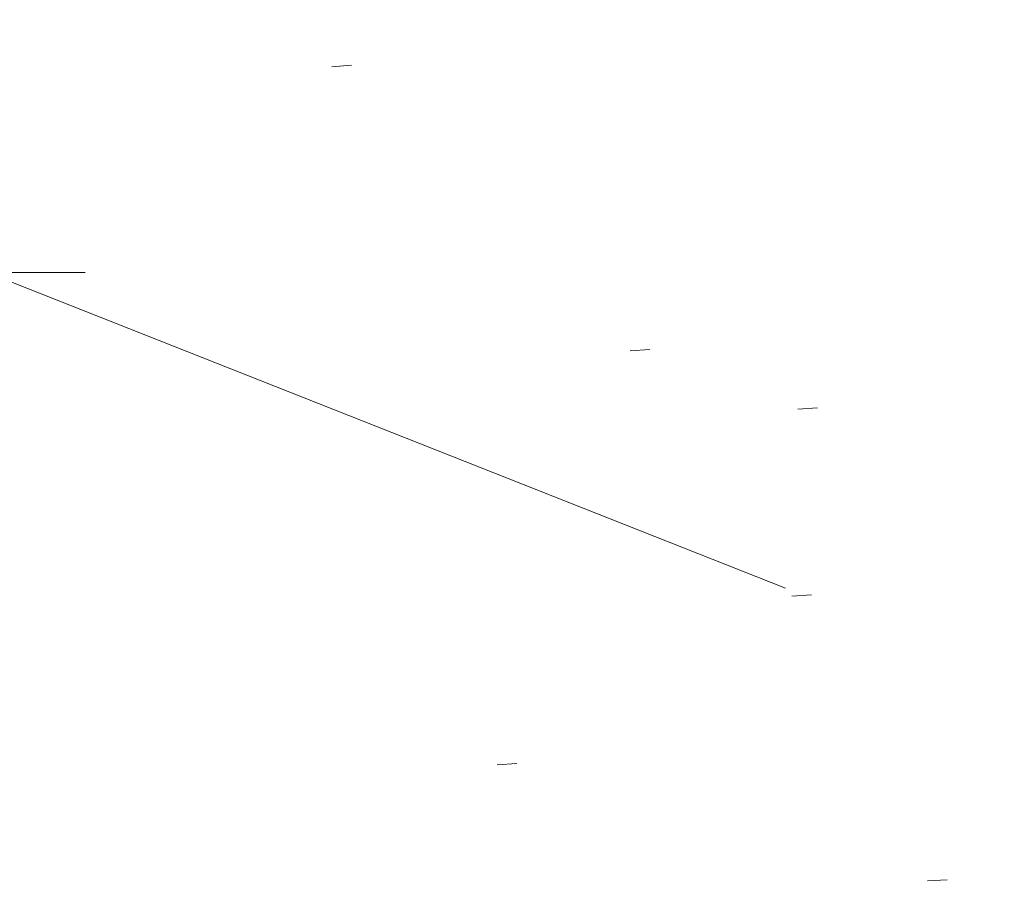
# Model space of a CAD drawing. Extents: x 413123 to 1465301, y 377724 to 504150.
# Tile 87 of 256: x 1463396.18 to 1463401.18, y 433213.62 to 433218.08. Entities that reach past the tile are written whole.
import ezdxf

# ---------------------------------------------------------------- set-up
doc = ezdxf.new("R2010")
doc.units = 0
doc.header["$MEASUREMENT"] = 0
for name, pattern in [('DGN Style 1', [8.732639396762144, 0.01453018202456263, -8.71810921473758]), ('DGN Style 3', [20.34225483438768, 14.53018202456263, -5.812072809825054]), ('DGN Style 5', [10.171127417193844, 4.35905460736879, -5.812072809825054])]:
    doc.linetypes.add(name, pattern=pattern)
for name, color, linetype, lineweight in [('DR_X_Storm_Sewer', 151, 'DGN Style 5', 0), ('PM_X_Channelizing_Line', 7, 'Continuous', 13), ('PV_X_Curb', 120, 'DGN Style 1', 0), ('PV_X_EOP', 7, 'DGN Style 3', 0), ('PV_X_Walk', 120, 'DGN Style 5', 0)]:
    doc.layers.add(name, color=color, linetype=linetype, lineweight=lineweight)
doc.layers.add('SV_Observation (Construction)', color=97, linetype='DGN Style 1', lineweight=0, transparency=0.9)
doc.layers.add('SV_X_Shot_Marker (Construction)', color=40, linetype='Continuous', lineweight=0, transparency=0.5)

# ---------------------------------------------------------------- blocks, each defined once
blk = doc.blocks.new('SVPT_2805')
at = {"layer": 'SV_X_Shot_Marker (Construction)', "transparency": 33554495}
for p, q in [((0, 0.02500000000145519), (0, -0.02499999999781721)), ((-0.02499999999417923, 3.637978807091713e-12), (0.02499999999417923, 3.637978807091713e-12))]:
    blk.add_line(p, q, dxfattribs=at)
blk.add_point((0, 3.637978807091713e-12), dxfattribs=at)

msp = doc.modelspace()

# ---------------------------------------------------------------- linework, layer by layer
at = {"layer": 'DR_X_Storm_Sewer'}
msp.add_line((1463417.7085773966, 433216.8592482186, 572.1412678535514), (1463382.7057670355, 433210.4314338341, 572.1412678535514), dxfattribs=at)
at = {"layer": 'PM_X_Channelizing_Line', "extrusion": (-0.05387479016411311, 0.009650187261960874, 0.9985010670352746), "elevation": -74087.91678013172, "flags": 128}
msp.add_lwpolyline([(-684460.9633719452, 1362072.520952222), (-684455.400351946, 1362072.625134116), (-684450.8547396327, 1362071.710482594)], dxfattribs=at)
at = {"layer": 'PV_X_Curb'}
for points, knots in [([(1463034.114341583, 433358.5354235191, 570.967442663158), (1463034.382762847, 433357.8525596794, 570.9829174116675), (1463034.902669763, 433356.6746703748, 570.9791408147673), (1463036.322057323, 433354.5205973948, 570.6849760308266), (1463037.748960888, 433352.2020754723, 570.6878951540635), (1463040.018756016, 433349.1857511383, 570.9427811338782), (1463042.639031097, 433346.7780487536, 570.7955674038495), (1463044.970687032, 433345.5933757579, 570.8824061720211), (1463045.921303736, 433345.2188641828, 570.878208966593), (1463051.106075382, 433343.1762354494, 570.8553169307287), (1463056.290847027, 433341.1336067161, 570.8324248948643), (1463061.475618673, 433339.0909779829, 570.809532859), (1463062.018547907, 433338.9041474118, 570.7725412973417), (1463062.561477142, 433338.7173168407, 570.7355497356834), (1463063.104406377, 433338.5304862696, 570.6985581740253), (1463069.657625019, 433335.9461940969, 570.7210719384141), (1463076.21084366, 433333.3619019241, 570.7435857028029), (1463082.764062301, 433330.7776097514, 570.7660994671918), (1463087.246478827, 433329.0023655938, 570.8028168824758), (1463091.728895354, 433327.2271214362, 570.8395342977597), (1463096.211311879, 433325.4518772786, 570.8762517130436), (1463096.878442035, 433325.1897515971, 570.9638925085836), (1463097.545572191, 433324.9276259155, 571.0515333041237), (1463098.212702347, 433324.6655002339, 571.1391740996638), (1463104.831686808, 433322.094946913, 571.1640382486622), (1463111.45067127, 433319.524393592, 571.1889023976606), (1463118.069655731, 433316.953840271, 571.2137665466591), (1463125.957183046, 433313.9138789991, 571.1851535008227), (1463133.844710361, 433310.8739177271, 571.1565404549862), (1463141.732237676, 433307.8339564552, 571.1279274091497), (1463145.767175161, 433306.241790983, 571.1313455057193), (1463149.802112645, 433304.6496255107, 571.134763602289), (1463153.83705013, 433303.0574600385, 571.1381816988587), (1463154.355066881, 433302.8054079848, 571.0924572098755), (1463154.873083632, 433302.5533559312, 571.0467327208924), (1463155.391100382, 433302.3013038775, 571.0010082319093), (1463159.740180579, 433300.5574304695, 571.007755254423), (1463164.089260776, 433298.8135570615, 571.0145022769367), (1463168.438340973, 433297.0696836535, 571.0212492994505), (1463173.76020955, 433294.9893866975, 571.0517121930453), (1463179.082078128, 433292.9090897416, 571.0821750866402), (1463184.403946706, 433290.8287927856, 571.1126379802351), (1463184.927832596, 433290.6024130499, 571.183469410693), (1463185.451718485, 433290.3760333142, 571.254300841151), (1463185.975604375, 433290.1496535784, 571.3251322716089), (1463193.283059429, 433287.4009373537, 571.3274320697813), (1463200.590514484, 433284.6522211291, 571.3297318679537), (1463207.897969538, 433281.9035049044, 571.3320316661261), (1463214.611583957, 433279.3049910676, 571.3660593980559), (1463221.325198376, 433276.7064772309, 571.4000871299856), (1463228.038812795, 433274.1079633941, 571.4341148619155), (1463234.876881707, 433271.4003319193, 571.5030017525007), (1463241.714950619, 433268.6927004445, 571.5718886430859), (1463248.553019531, 433265.9850689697, 571.6407755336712), (1463252.53367608, 433264.4224603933, 571.6987979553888), (1463256.514332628, 433262.8598518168, 571.7568203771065), (1463260.494989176, 433261.2972432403, 571.8148427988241), (1463261.18962272, 433261.0748617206, 571.7422662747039), (1463261.884256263, 433260.8524802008, 571.6696897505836), (1463262.578889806, 433260.6300986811, 571.5971132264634), (1463267.974277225, 433258.4984942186, 571.5913249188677), (1463273.369664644, 433256.3668897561, 571.5855366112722), (1463278.765052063, 433254.2352852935, 571.5797483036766), (1463284.039124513, 433252.1341649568, 571.626583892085), (1463289.313196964, 433250.0330446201, 571.6734194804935), (1463294.587269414, 433247.9319242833, 571.7202550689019), (1463295.147837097, 433247.7325865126, 571.8045569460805), (1463295.70840478, 433247.533248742, 571.8888588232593), (1463296.268972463, 433247.3339109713, 571.9731607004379), (1463303.262539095, 433244.6091737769, 572.0038664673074), (1463310.256105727, 433241.8844365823, 572.034572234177), (1463317.249672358, 433239.1596993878, 572.0652780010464), (1463324.8255847, 433236.206749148, 572.1003223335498), (1463332.401497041, 433233.2537989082, 572.1353666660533), (1463339.977409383, 433230.3008486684, 572.1704109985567), (1463346.624217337, 433227.6724527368, 572.1699621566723), (1463353.271025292, 433225.044056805, 572.1695133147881), (1463359.917833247, 433222.4156608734, 572.1690644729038), (1463363.666535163, 433220.9685334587, 572.1740861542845), (1463367.415237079, 433219.521406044, 572.1791078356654), (1463371.163938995, 433218.0742786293, 572.1841295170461), (1463371.754596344, 433217.8301906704, 572.1047293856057), (1463372.345253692, 433217.5861027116, 572.0253292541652), (1463372.935911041, 433217.3420147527, 571.9459291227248), (1463380.338603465, 433214.4611246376, 571.9041823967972), (1463387.741295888, 433211.5802345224, 571.8624356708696), (1463395.143988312, 433208.6993444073, 571.8206889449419), (1463403.121855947, 433205.5721027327, 571.8539167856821), (1463411.099723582, 433202.4448610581, 571.8871446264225), (1463419.077591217, 433199.3176193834, 571.9203724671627), (1463419.407565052, 433199.1647159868, 571.9396248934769), (1463419.737538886, 433199.0118125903, 571.9588773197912), (1463420.067512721, 433198.8589091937, 571.9781297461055)], [0, 0, 0, 0, 0.004163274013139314, 0.007301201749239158, 0.0146979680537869, 0.01957460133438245, 0.02877745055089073, 0.03448275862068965, 0.03448275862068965, 0.03448275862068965, 0.06896551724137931, 0.06896551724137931, 0.06896551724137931, 0.1034482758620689, 0.1034482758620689, 0.1034482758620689, 0.1379310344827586, 0.1379310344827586, 0.1379310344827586, 0.1724137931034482, 0.1724137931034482, 0.1724137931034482, 0.2068965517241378, 0.2068965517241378, 0.2068965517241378, 0.2413793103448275, 0.2413793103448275, 0.2413793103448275, 0.2758620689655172, 0.2758620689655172, 0.2758620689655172, 0.3103448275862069, 0.3103448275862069, 0.3103448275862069, 0.3448275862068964, 0.3448275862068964, 0.3448275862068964, 0.3793103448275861, 0.3793103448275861, 0.3793103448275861, 0.4137931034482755, 0.4137931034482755, 0.4137931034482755, 0.4482758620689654, 0.4482758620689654, 0.4482758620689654, 0.4827586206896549, 0.4827586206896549, 0.4827586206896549, 0.5172413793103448, 0.5172413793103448, 0.5172413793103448, 0.5517241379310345, 0.5517241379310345, 0.5517241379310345, 0.5862068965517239, 0.5862068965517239, 0.5862068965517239, 0.6206896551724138, 0.6206896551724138, 0.6206896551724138, 0.6551724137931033, 0.6551724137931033, 0.6551724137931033, 0.6896551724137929, 0.6896551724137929, 0.6896551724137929, 0.7241379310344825, 0.7241379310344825, 0.7241379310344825, 0.7586206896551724, 0.7586206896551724, 0.7586206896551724, 0.7931034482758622, 0.7931034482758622, 0.7931034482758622, 0.8275862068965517, 0.8275862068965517, 0.8275862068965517, 0.8620689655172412, 0.8620689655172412, 0.8620689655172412, 0.8965517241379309, 0.8965517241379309, 0.8965517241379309, 0.9310344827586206, 0.9310344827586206, 0.9310344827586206, 0.9655172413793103, 0.9655172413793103, 0.9655172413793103, 1, 1, 1, 1]), ([(1463694.730807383, 433042.1012902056, 573.2000085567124), (1463688.122071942, 433044.6665198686, 573.2117681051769), (1463681.5133365, 433047.2317495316, 573.2235276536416), (1463674.904601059, 433049.7969791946, 573.2352872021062), (1463669.906627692, 433051.7384291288, 573.2422034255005), (1463664.908654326, 433053.679879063, 573.249119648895), (1463659.910680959, 433055.6213289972, 573.2560358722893), (1463659.31440991, 433055.8530469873, 573.3282538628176), (1463658.718138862, 433056.0847649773, 573.400471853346), (1463658.121867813, 433056.3164829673, 573.4726898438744), (1463656.811811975, 433056.8455353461, 573.4691755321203), (1463655.501756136, 433057.3745877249, 573.4656612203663), (1463654.191700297, 433057.9036401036, 573.4621469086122), (1463647.078403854, 433060.7016199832, 573.4311409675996), (1463639.965107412, 433063.4995998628, 573.4001350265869), (1463632.851810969, 433066.2975797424, 573.3691290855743), (1463626.603526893, 433068.7760307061, 573.3262890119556), (1463620.355242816, 433071.25448167, 573.2834489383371), (1463614.10695874, 433073.7329326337, 573.2406088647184), (1463606.821724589, 433076.5483492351, 573.1778320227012), (1463599.536490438, 433079.3637658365, 573.1150551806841), (1463592.251256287, 433082.1791824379, 573.052278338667), (1463585.048675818, 433085.0513616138, 572.9767093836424), (1463577.846095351, 433087.9235407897, 572.901140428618), (1463570.643514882, 433090.7957199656, 572.8255714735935), (1463568.520856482, 433091.6009161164, 572.8136526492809), (1463566.398198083, 433092.4061122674, 572.8017338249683), (1463564.275539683, 433093.2113084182, 572.7898150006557), (1463563.658286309, 433093.4932407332, 572.723361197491), (1463563.041032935, 433093.7751730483, 572.6569073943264), (1463562.423779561, 433094.0571053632, 572.5904535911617), (1463557.897842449, 433095.8076798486, 572.5495712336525), (1463553.371905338, 433097.5582543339, 572.5086888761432), (1463548.845968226, 433099.3088288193, 572.4678065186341), (1463541.746736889, 433102.0973839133, 572.4116307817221), (1463534.647505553, 433104.8859390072, 572.3554550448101), (1463527.548274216, 433107.6744941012, 572.2992793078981), (1463527.099574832, 433107.8541490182, 572.3819727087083), (1463526.650875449, 433108.0338039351, 572.4646661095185), (1463526.202176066, 433108.2134588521, 572.5473595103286), (1463518.442801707, 433111.2934591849, 572.5872886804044), (1463510.683427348, 433114.3734595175, 572.6272178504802), (1463502.924052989, 433117.4534598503, 572.6671470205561), (1463495.101662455, 433120.5759616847, 572.6180249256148), (1463487.279271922, 433123.6984635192, 572.5689028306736), (1463479.456881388, 433126.8209653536, 572.5197807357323), (1463474.540841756, 433128.7396558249, 572.5305568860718), (1463469.624802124, 433130.6583462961, 572.5413330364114), (1463464.708762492, 433132.5770367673, 572.5521091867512), (1463464.15178183, 433132.7738995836, 572.4839343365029), (1463463.594801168, 433132.9707623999, 572.4157594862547), (1463463.037820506, 433133.1676252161, 572.3475846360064), (1463455.395093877, 433136.1460172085, 572.2965798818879), (1463447.752367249, 433139.1244092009, 572.2455751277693), (1463440.10964062, 433142.1028011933, 572.1945703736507), (1463439.463345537, 433142.3911085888, 572.2249332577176), (1463438.817050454, 433142.6794159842, 572.2552961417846), (1463438.170755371, 433142.9677233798, 572.2856590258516), (1463431.589276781, 433145.5431962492, 572.3185177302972), (1463425.007798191, 433148.1186691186, 572.351376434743), (1463418.4263196, 433150.6941419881, 572.3842351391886), (1463413.565512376, 433152.6091060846, 572.3506952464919), (1463408.704705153, 433154.5240701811, 572.3171553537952), (1463403.843897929, 433156.4390342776, 572.2836154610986), (1463402.295983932, 433157.0721267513, 572.2966227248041), (1463400.748069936, 433157.7052192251, 572.3096299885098), (1463399.20015594, 433158.3383116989, 572.3226372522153), (1463398.571326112, 433158.6030358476, 572.2531442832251), (1463397.942496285, 433158.8677599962, 572.1836513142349), (1463397.313666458, 433159.1324841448, 572.1141583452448), (1463389.499427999, 433162.1494767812, 572.1431257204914), (1463381.68518954, 433165.1664694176, 572.172093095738), (1463373.87095108, 433168.1834620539, 572.2010604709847), (1463373.202610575, 433168.4242856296, 572.2485422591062), (1463372.53427007, 433168.6651092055, 572.2960240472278), (1463371.865929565, 433168.9059327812, 572.3435058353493), (1463366.852918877, 433170.8940812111, 572.309207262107), (1463361.839908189, 433172.882229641, 572.2749086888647), (1463356.826897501, 433174.8703780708, 572.2406101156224), (1463350.263613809, 433177.4130764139, 572.2105829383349), (1463343.700330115, 433179.955774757, 572.1805557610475), (1463337.137046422, 433182.4984731, 572.1505285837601), (1463332.732110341, 433184.1753668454, 572.1399057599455), (1463328.327174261, 433185.8522605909, 572.129282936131), (1463323.922238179, 433187.5291543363, 572.1186601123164), (1463323.550514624, 433187.6736224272, 572.0672464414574), (1463323.17879107, 433187.8180905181, 572.0158327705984), (1463322.807067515, 433187.9625586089, 571.9644190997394), (1463314.242457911, 433191.4677850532, 571.9189611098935), (1463305.677848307, 433194.9730114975, 571.8735031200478), (1463297.113238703, 433198.4782379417, 571.8280451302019), (1463296.447798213, 433198.6498683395, 571.8729159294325), (1463295.782357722, 433198.8214987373, 571.917786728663), (1463295.116917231, 433198.9931291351, 571.9626575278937), (1463288.43623397, 433201.6173953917, 571.9595616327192), (1463281.755550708, 433204.2416616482, 571.9564657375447), (1463275.074867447, 433206.8659279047, 571.9533698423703), (1463270.698621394, 433208.5836220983, 571.955071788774), (1463266.322375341, 433210.3013162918, 571.9567737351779), (1463261.946129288, 433212.0190104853, 571.9584756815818), (1463261.255964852, 433212.2907585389, 571.8814296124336), (1463260.565800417, 433212.5625065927, 571.8043835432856), (1463259.875635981, 433212.8342546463, 571.7273374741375), (1463253.221984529, 433215.4661261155, 571.684237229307), (1463246.568333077, 433218.0979975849, 571.6411369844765), (1463239.914681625, 433220.7298690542, 571.5980367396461), (1463232.697418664, 433223.5591135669, 571.584901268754), (1463225.480155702, 433226.3883580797, 571.5717657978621), (1463218.262892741, 433229.2176025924, 571.5586303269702), (1463212.689928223, 433231.3845503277, 571.501804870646), (1463207.116963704, 433233.5514980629, 571.4449794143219), (1463201.543999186, 433235.7184457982, 571.3881539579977), (1463197.702392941, 433237.2969398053, 571.3824755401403), (1463193.860786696, 433238.8754338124, 571.376797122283), (1463190.01918045, 433240.4539278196, 571.3711187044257), (1463189.420555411, 433240.6641899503, 571.4587546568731), (1463188.821930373, 433240.874452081, 571.5463906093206), (1463188.223305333, 433241.0847142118, 571.6340265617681), (1463185.054584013, 433242.3131517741, 571.6250500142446), (1463181.885862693, 433243.5415893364, 571.6160734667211), (1463178.717141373, 433244.7700268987, 571.6070969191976), (1463171.181422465, 433247.7347391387, 571.5342143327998), (1463163.645703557, 433250.6994513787, 571.4613317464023), (1463156.10998465, 433253.6641636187, 571.3884491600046), (1463148.761307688, 433256.5197229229, 571.322577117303), (1463141.412630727, 433259.3752822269, 571.2567050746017), (1463134.063953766, 433262.2308415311, 571.1908330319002), (1463126.984343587, 433264.9936274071, 571.2120531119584), (1463119.904733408, 433267.756413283, 571.2332731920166), (1463112.82512323, 433270.519199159, 571.2544932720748), (1463106.948373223, 433272.8554993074, 571.272380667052), (1463101.071623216, 433275.1917994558, 571.290268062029), (1463095.19487321, 433277.5280996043, 571.3081554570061), (1463087.382378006, 433280.5556578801, 571.2445784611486), (1463079.569882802, 433283.583216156, 571.1810014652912), (1463071.757387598, 433286.6107744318, 571.1174244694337), (1463067.011834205, 433288.4980060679, 571.0790224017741), (1463062.266280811, 433290.385237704, 571.0406203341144), (1463057.520727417, 433292.27246934, 571.0022182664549), (1463052.596696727, 433294.1302708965, 570.9741905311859), (1463047.672666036, 433295.988072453, 570.946162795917), (1463042.748635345, 433297.8458740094, 570.9181350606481), (1463040.996474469, 433298.028892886, 570.6600759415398), (1463037.884741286, 433298.0614564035, 570.3732611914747), (1463033.533792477, 433297.4811137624, 570.213053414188), (1463028.578927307, 433295.8351240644, 570.8846791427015), (1463025.750437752, 433293.3300609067, 570.5443428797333), (1463024.222435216, 433291.00068514, 570.5092220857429), (1463023.412434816, 433289.7658735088, 570.490604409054), (1463022.602434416, 433288.5310618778, 570.4719867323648), (1463021.792434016, 433287.2962502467, 570.4533690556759), (1463021.001432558, 433285.3732457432, 570.5012869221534), (1463020.2104311, 433283.4502412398, 570.549204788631), (1463019.419429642, 433281.5272367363, 570.5971226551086), (1463018.531487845, 433279.3825151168, 570.6481372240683), (1463017.643546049, 433277.2377934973, 570.6991517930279), (1463016.755604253, 433275.0930718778, 570.7501663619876), (1463014.741467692, 433270.0950215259, 570.9656913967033), (1463012.727331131, 433265.096971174, 571.181216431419), (1463010.71319457, 433260.0989208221, 571.3967414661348)], [0, 0, 0, 0, 0.01923076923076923, 0.01923076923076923, 0.01923076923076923, 0.03846153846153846, 0.03846153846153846, 0.03846153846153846, 0.05769230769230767, 0.05769230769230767, 0.05769230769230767, 0.07692307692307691, 0.07692307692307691, 0.07692307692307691, 0.09615384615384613, 0.09615384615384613, 0.09615384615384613, 0.1153846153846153, 0.1153846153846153, 0.1153846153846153, 0.1346153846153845, 0.1346153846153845, 0.1346153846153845, 0.1538461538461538, 0.1538461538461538, 0.1538461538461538, 0.1730769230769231, 0.1730769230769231, 0.1730769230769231, 0.1923076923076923, 0.1923076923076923, 0.1923076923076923, 0.2115384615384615, 0.2115384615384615, 0.2115384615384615, 0.2307692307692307, 0.2307692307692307, 0.2307692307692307, 0.25, 0.25, 0.25, 0.269230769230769, 0.269230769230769, 0.269230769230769, 0.2884615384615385, 0.2884615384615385, 0.2884615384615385, 0.3076923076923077, 0.3076923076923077, 0.3076923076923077, 0.3269230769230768, 0.3269230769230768, 0.3269230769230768, 0.3461538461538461, 0.3461538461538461, 0.3461538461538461, 0.3653846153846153, 0.3653846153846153, 0.3653846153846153, 0.3846153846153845, 0.3846153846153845, 0.3846153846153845, 0.4038461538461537, 0.4038461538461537, 0.4038461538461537, 0.423076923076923, 0.423076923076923, 0.423076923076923, 0.4423076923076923, 0.4423076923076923, 0.4423076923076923, 0.4615384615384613, 0.4615384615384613, 0.4615384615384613, 0.4807692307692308, 0.4807692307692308, 0.4807692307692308, 0.5, 0.5, 0.5, 0.5192307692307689, 0.5192307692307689, 0.5192307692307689, 0.538461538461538, 0.538461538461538, 0.538461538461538, 0.5576923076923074, 0.5576923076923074, 0.5576923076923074, 0.576923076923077, 0.576923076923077, 0.576923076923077, 0.5961538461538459, 0.5961538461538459, 0.5961538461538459, 0.6153846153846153, 0.6153846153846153, 0.6153846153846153, 0.6346153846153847, 0.6346153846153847, 0.6346153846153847, 0.6538461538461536, 0.6538461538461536, 0.6538461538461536, 0.673076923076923, 0.673076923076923, 0.673076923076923, 0.6923076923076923, 0.6923076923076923, 0.6923076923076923, 0.7115384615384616, 0.7115384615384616, 0.7115384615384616, 0.7307692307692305, 0.7307692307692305, 0.7307692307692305, 0.7499999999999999, 0.7499999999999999, 0.7499999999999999, 0.7692307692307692, 0.7692307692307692, 0.7692307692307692, 0.7884615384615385, 0.7884615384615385, 0.7884615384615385, 0.8076923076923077, 0.8076923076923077, 0.8076923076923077, 0.826923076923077, 0.826923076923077, 0.826923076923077, 0.846153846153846, 0.846153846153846, 0.846153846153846, 0.8653846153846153, 0.8653846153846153, 0.8653846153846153, 0.8846153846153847, 0.8846153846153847, 0.8846153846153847, 0.9038461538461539, 0.9038461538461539, 0.9038461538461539, 0.9087225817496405, 0.9125585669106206, 0.9159702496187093, 0.9230769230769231, 0.9230769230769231, 0.9230769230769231, 0.9423076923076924, 0.9423076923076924, 0.9423076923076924, 0.9615384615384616, 0.9615384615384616, 0.9615384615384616, 0.9807692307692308, 0.9807692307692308, 0.9807692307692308, 1, 1, 1, 1])]:
    msp.add_open_spline(points, degree=3, knots=knots, dxfattribs=at)
at = {"layer": 'PV_X_EOP'}
for points, knots in [([(1463033.539703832, 433358.668730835, 570.9312826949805), (1463033.78085339, 433357.7791180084, 570.9319642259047), (1463034.311810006, 433356.414696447, 570.9129230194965), (1463035.936664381, 433354.210215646, 570.7574772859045), (1463037.392149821, 433351.9520015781, 570.7191112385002), (1463039.598433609, 433348.7987445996, 570.7996873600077), (1463042.441302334, 433346.5539274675, 570.6747714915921), (1463044.712350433, 433345.0075174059, 570.6881225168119), (1463045.691659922, 433344.6760572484, 570.6008205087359), (1463046.330306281, 433344.4598990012, 570.5438874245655), (1463046.96895264, 433344.243740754, 570.486954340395), (1463047.607598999, 433344.0275825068, 570.4300212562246), (1463047.46569072, 433343.5095853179, 570.4737916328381), (1463047.32378244, 433342.9915881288, 570.5175620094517), (1463047.181874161, 433342.4735909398, 570.5613323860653), (1463047.962688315, 433342.1715041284, 570.5523071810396), (1463048.74350247, 433341.8694173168, 570.5432819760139), (1463049.524316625, 433341.5673305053, 570.5342567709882), (1463049.723445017, 433342.0454324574, 570.5031497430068), (1463049.92257341, 433342.5235344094, 570.4720427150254), (1463050.121701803, 433343.0016363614, 570.4409356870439), (1463054.363252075, 433341.3299102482, 570.4898514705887), (1463058.604802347, 433339.658184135, 570.5387672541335), (1463062.84635262, 433337.9864580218, 570.5876830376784), (1463069.380437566, 433335.4247592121, 570.6248076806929), (1463075.914522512, 433332.8630604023, 570.6619323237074), (1463082.448607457, 433330.3013615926, 570.699056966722), (1463087.637972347, 433328.22388055, 570.7205322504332), (1463092.827337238, 433326.1463995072, 570.7420075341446), (1463098.016702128, 433324.0689184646, 570.7634828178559), (1463104.657268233, 433321.5116641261, 570.769767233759), (1463111.297834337, 433318.9544097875, 570.7760516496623), (1463117.938400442, 433316.3971554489, 570.7823360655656), (1463125.924840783, 433313.2674390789, 570.73748834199), (1463133.911281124, 433310.1377227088, 570.6926406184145), (1463141.897721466, 433307.0080063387, 570.647792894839), (1463141.717745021, 433306.5125578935, 570.6799613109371), (1463141.537768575, 433306.0171094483, 570.7121297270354), (1463141.35779213, 433305.5216610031, 570.7442981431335), (1463142.229950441, 433305.2201381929, 570.7485050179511), (1463143.102108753, 433304.9186153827, 570.7527118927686), (1463143.974267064, 433304.6170925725, 570.7569187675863), (1463144.185348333, 433305.0788176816, 570.735481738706), (1463144.396429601, 433305.5405427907, 570.7140447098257), (1463144.607510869, 433306.0022678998, 570.6926076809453), (1463147.58473388, 433304.8543661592, 570.7341019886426), (1463150.56195689, 433303.7064644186, 570.7755962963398), (1463153.539179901, 433302.558562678, 570.817090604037), (1463158.44037952, 433300.5705139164, 570.826934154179), (1463163.341579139, 433298.5824651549, 570.8367777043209), (1463168.242778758, 433296.5944163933, 570.8466212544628), (1463174.091388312, 433294.2251577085, 570.8787504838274), (1463179.939997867, 433291.8558990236, 570.9108797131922), (1463185.788607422, 433289.4866403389, 570.9430089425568), (1463193.090936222, 433286.8080451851, 571.0096381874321), (1463200.393265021, 433284.1294500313, 571.0762674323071), (1463207.695593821, 433281.4508548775, 571.1428966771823), (1463214.34865388, 433278.828976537, 571.1804566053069), (1463221.001713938, 433276.2070981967, 571.2180165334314), (1463227.654773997, 433273.5852198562, 571.2555764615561), (1463234.593717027, 433270.8614597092, 571.311327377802), (1463241.532660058, 433268.1376995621, 571.3670782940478), (1463248.471603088, 433265.413939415, 571.4228292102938), (1463251.006317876, 433264.4249023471, 571.4376305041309), (1463253.541032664, 433263.4358652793, 571.452431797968), (1463256.075747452, 433262.4468282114, 571.4672330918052), (1463255.94008792, 433261.9072334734, 571.4705339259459), (1463255.804428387, 433261.3676387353, 571.4738347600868), (1463255.668768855, 433260.8280439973, 571.4771355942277), (1463256.445551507, 433260.5848901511, 571.4871075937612), (1463257.222334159, 433260.3417363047, 571.4970795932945), (1463257.999116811, 433260.0985824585, 571.507051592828), (1463258.226294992, 433260.5106164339, 571.4958264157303), (1463258.453473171, 433260.9226504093, 571.4846012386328), (1463258.680651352, 433261.3346843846, 571.4733760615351), (1463259.925804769, 433260.8493021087, 571.4829525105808), (1463261.170958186, 433260.3639198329, 571.4925289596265), (1463262.416111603, 433259.878537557, 571.5021054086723), (1463267.791649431, 433257.7869022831, 571.5241727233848), (1463273.167187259, 433255.6952670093, 571.5462400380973), (1463278.542725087, 433253.6036317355, 571.5683073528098), (1463284.352399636, 433251.3217999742, 571.5814787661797), (1463290.162074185, 433249.039968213, 571.5946501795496), (1463295.971748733, 433246.7581364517, 571.6078215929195), (1463302.949122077, 433244.0521724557, 571.6351321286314), (1463309.926495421, 433241.3462084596, 571.6624426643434), (1463316.903868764, 433238.6402444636, 571.6897532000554), (1463324.563747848, 433235.6405621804, 571.7285381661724), (1463332.223626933, 433232.6408798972, 571.7673231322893), (1463339.883506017, 433229.641197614, 571.8061080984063), (1463346.449952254, 433227.0690864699, 571.8205958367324), (1463353.01639849, 433224.4969753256, 571.8350835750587), (1463359.582844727, 433221.9248641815, 571.8495713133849), (1463363.961849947, 433220.2403229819, 571.8408310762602), (1463368.340855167, 433218.5557817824, 571.8320908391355), (1463372.719860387, 433216.8712405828, 571.8233506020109), (1463380.126525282, 433213.9587859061, 571.7905530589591), (1463387.533190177, 433211.0463312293, 571.7577555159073), (1463394.939855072, 433208.1338765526, 571.7249579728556), (1463402.425974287, 433205.1637758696, 571.7534560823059), (1463409.912093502, 433202.1936751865, 571.7819541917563), (1463417.398212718, 433199.2235745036, 571.8104523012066), (1463417.229394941, 433198.7682275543, 571.8194733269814), (1463417.060577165, 433198.3128806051, 571.8284943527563), (1463416.891759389, 433197.8575336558, 571.8375153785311), (1463417.692446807, 433197.4966240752, 571.8487103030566), (1463418.493134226, 433197.1357144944, 571.859905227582), (1463419.293821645, 433196.7748049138, 571.8711001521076), (1463419.475032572, 433197.247288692, 571.8477905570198), (1463419.6562435, 433197.7197724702, 571.8244809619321), (1463419.837454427, 433198.1922562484, 571.8011713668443), (1463419.83781155, 433198.2226624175, 571.7953862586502), (1463419.838168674, 433198.2530685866, 571.789601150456), (1463419.838525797, 433198.2834747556, 571.7838160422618)], [0, 0, 0, 0, 0.003968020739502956, 0.006425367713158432, 0.01199892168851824, 0.01581541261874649, 0.02326256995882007, 0.02777777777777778, 0.02777777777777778, 0.02777777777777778, 0.05555555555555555, 0.05555555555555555, 0.05555555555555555, 0.08333333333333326, 0.08333333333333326, 0.08333333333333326, 0.1111111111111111, 0.1111111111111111, 0.1111111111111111, 0.1388888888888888, 0.1388888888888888, 0.1388888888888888, 0.1666666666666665, 0.1666666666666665, 0.1666666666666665, 0.1944444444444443, 0.1944444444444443, 0.1944444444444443, 0.2222222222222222, 0.2222222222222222, 0.2222222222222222, 0.25, 0.25, 0.25, 0.2777777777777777, 0.2777777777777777, 0.2777777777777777, 0.3055555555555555, 0.3055555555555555, 0.3055555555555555, 0.333333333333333, 0.333333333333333, 0.333333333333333, 0.3611111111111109, 0.3611111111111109, 0.3611111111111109, 0.3888888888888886, 0.3888888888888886, 0.3888888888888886, 0.4166666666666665, 0.4166666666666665, 0.4166666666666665, 0.4444444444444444, 0.4444444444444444, 0.4444444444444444, 0.472222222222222, 0.472222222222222, 0.472222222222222, 0.5, 0.5, 0.5, 0.5277777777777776, 0.5277777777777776, 0.5277777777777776, 0.5555555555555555, 0.5555555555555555, 0.5555555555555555, 0.5833333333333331, 0.5833333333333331, 0.5833333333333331, 0.6111111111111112, 0.6111111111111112, 0.6111111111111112, 0.638888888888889, 0.638888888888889, 0.638888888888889, 0.6666666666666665, 0.6666666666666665, 0.6666666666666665, 0.6944444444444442, 0.6944444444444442, 0.6944444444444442, 0.722222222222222, 0.722222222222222, 0.722222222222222, 0.7499999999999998, 0.7499999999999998, 0.7499999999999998, 0.7777777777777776, 0.7777777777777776, 0.7777777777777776, 0.8055555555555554, 0.8055555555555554, 0.8055555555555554, 0.8333333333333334, 0.8333333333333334, 0.8333333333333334, 0.861111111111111, 0.861111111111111, 0.861111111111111, 0.8888888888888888, 0.8888888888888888, 0.8888888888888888, 0.9166666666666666, 0.9166666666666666, 0.9166666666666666, 0.9444444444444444, 0.9444444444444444, 0.9444444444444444, 0.9722222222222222, 0.9722222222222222, 0.9722222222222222, 1, 1, 1, 1]), ([(1463695.37345491, 433042.3269481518, 573.2056029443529), (1463695.118355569, 433042.4173281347, 573.1929567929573), (1463694.863256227, 433042.5077081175, 573.1803106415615), (1463694.608156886, 433042.5980881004, 573.1676644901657), (1463688.127196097, 433045.133574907, 573.1638691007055), (1463681.646235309, 433047.6690617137, 573.1600737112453), (1463675.165274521, 433050.2045485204, 573.1562783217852), (1463668.255959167, 433052.9440202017, 573.1540820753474), (1463661.346643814, 433055.6834918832, 573.1518858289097), (1463654.437328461, 433058.4229635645, 573.149689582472), (1463647.338400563, 433061.2071824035, 573.1301154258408), (1463640.239472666, 433063.9914012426, 573.1105412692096), (1463633.140544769, 433066.7756200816, 573.0909671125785), (1463626.823799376, 433069.2202639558, 573.0453158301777), (1463620.507053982, 433071.6649078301, 572.999664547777), (1463614.190308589, 433074.1095517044, 572.9540132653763), (1463606.930945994, 433076.9629614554, 572.8967218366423), (1463599.671583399, 433079.8163712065, 572.8394304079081), (1463592.412220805, 433082.6697809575, 572.7821389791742), (1463585.208613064, 433085.5359198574, 572.7224006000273), (1463578.005005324, 433088.4020587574, 572.6626622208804), (1463570.801397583, 433091.2681976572, 572.6029238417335), (1463563.539543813, 433094.1288766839, 572.5195568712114), (1463556.277690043, 433096.9895557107, 572.4361899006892), (1463549.015836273, 433099.8502347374, 572.3528229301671), (1463541.464235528, 433102.896740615, 572.3143753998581), (1463533.912634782, 433105.9432464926, 572.2759278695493), (1463526.361034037, 433108.9897523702, 572.2374803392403), (1463524.510466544, 433109.6486739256, 572.222419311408), (1463522.659899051, 433110.307595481, 572.2073582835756), (1463520.809331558, 433110.9665170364, 572.1922972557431), (1463520.996148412, 433111.478044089, 572.2051758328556), (1463521.182965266, 433111.9895711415, 572.2180544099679), (1463521.36978212, 433112.5010981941, 572.2309329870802), (1463520.520611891, 433112.8412018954, 572.2365752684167), (1463519.671441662, 433113.1813055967, 572.2422175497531), (1463518.822271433, 433113.5214092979, 572.2478598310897), (1463518.644435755, 433113.0349413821, 572.2388127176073), (1463518.466600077, 433112.5484734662, 572.229765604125), (1463518.288764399, 433112.0620055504, 572.2207184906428), (1463514.835464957, 433113.4033588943, 572.2367800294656), (1463511.382165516, 433114.7447122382, 572.2528415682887), (1463507.928866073, 433116.0860655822, 572.2689031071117), (1463493.594865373, 433121.7420238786, 572.2482959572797), (1463479.260864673, 433127.3979821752, 572.2276888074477), (1463464.926863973, 433133.0539404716, 572.2070816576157), (1463449.455525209, 433139.0728186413, 572.1640707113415), (1463433.984186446, 433145.0916968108, 572.1210597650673), (1463418.512847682, 433151.1105749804, 572.0780488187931), (1463413.328996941, 433153.1553309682, 572.0135393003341), (1463408.145146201, 433155.200086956, 571.9490297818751), (1463402.961295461, 433157.2448429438, 571.8845202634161), (1463403.132465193, 433157.7716799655, 571.9190447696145), (1463403.303634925, 433158.2985169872, 571.953569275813), (1463403.474804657, 433158.825354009, 571.9880937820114), (1463402.600267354, 433159.1613721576, 571.9863420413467), (1463401.725730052, 433159.4973903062, 571.984590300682), (1463400.851192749, 433159.8334084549, 571.9828385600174), (1463400.653049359, 433159.3552482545, 571.9439093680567), (1463400.454905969, 433158.8770880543, 571.9049801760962), (1463400.256762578, 433158.3989278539, 571.8660509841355), (1463399.322085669, 433158.774478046, 571.9116587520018), (1463398.387408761, 433159.150028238, 571.9572665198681), (1463397.452731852, 433159.5255784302, 572.0028742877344), (1463389.04126259, 433162.8168634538, 571.9920574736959), (1463380.629793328, 433166.1081484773, 571.9812406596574), (1463372.218324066, 433169.3994335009, 571.9704238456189), (1463367.156032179, 433171.3851717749, 571.9528553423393), (1463362.093740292, 433173.370910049, 571.9352868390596), (1463357.031448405, 433175.3566483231, 571.91771833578), (1463350.485608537, 433177.9162151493, 571.9032139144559), (1463343.93976867, 433180.4757819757, 571.8887094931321), (1463337.393928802, 433183.0353488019, 571.8742050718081), (1463332.955818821, 433184.7683232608, 571.8612483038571), (1463328.517708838, 433186.5012977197, 571.8482915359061), (1463324.079598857, 433188.2342721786, 571.835334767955), (1463307.834725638, 433194.592922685, 571.7755947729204), (1463291.58985242, 433200.9515731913, 571.7158547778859), (1463275.344979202, 433207.3102236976, 571.6561147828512), (1463270.255842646, 433209.3105723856, 571.6395679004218), (1463265.16670609, 433211.3109210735, 571.6230210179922), (1463260.077569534, 433213.3112697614, 571.6064741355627), (1463253.452444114, 433215.9179517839, 571.5595870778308), (1463246.827318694, 433218.5246338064, 571.5127000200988), (1463240.202193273, 433221.1313158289, 571.4658129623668), (1463232.962477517, 433223.9732301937, 571.4532933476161), (1463225.722761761, 433226.8151445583, 571.4407737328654), (1463218.483046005, 433229.6570589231, 571.4282541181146), (1463212.90690448, 433231.8646312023, 571.4088467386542), (1463207.330762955, 433234.0722034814, 571.3894393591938), (1463201.754621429, 433236.2797757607, 571.3700319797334), (1463194.142429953, 433239.2572758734, 571.3409586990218), (1463186.530238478, 433242.2347759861, 571.3118854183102), (1463178.918047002, 433245.2122760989, 571.2828121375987), (1463169.428496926, 433248.9128530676, 571.1919051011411), (1463159.93894685, 433252.6134300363, 571.1009980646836), (1463150.449396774, 433256.314007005, 571.0100910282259), (1463145.077359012, 433258.4557943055, 570.9673048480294), (1463139.70532125, 433260.5975816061, 570.9245186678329), (1463134.333283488, 433262.7393689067, 570.8817324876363), (1463132.297653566, 433263.5246301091, 570.8037126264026), (1463130.262023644, 433264.3098913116, 570.7256927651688), (1463128.226393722, 433265.0951525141, 570.6476729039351), (1463128.413443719, 433265.4813551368, 570.6980714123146), (1463128.600493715, 433265.8675577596, 570.748469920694), (1463128.787543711, 433266.2537603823, 570.7988684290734), (1463127.919822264, 433266.676285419, 570.7925938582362), (1463127.052100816, 433267.0988104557, 570.786319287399), (1463126.184379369, 433267.5213354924, 570.7800447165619), (1463126.004706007, 433267.0870623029, 570.7088488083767), (1463125.825032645, 433266.6527891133, 570.6376529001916), (1463125.645359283, 433266.2185159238, 570.5664569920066), (1463121.458270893, 433267.8591123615, 570.6667666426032), (1463117.271182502, 433269.4997087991, 570.7670762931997), (1463113.084094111, 433271.1403052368, 570.8673859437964), (1463107.189564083, 433273.4271367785, 570.8747985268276), (1463101.295034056, 433275.7139683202, 570.8822111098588), (1463095.400504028, 433278.0007998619, 570.88962369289), (1463087.576983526, 433281.0591137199, 570.8606773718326), (1463079.753463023, 433284.117427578, 570.8317310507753), (1463071.92994252, 433287.175741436, 570.8027847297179), (1463067.216062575, 433289.0371870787, 570.7609532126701), (1463062.502182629, 433290.8986327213, 570.7191216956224), (1463057.788302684, 433292.7600783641, 570.6772901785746), (1463055.438489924, 433293.6549933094, 570.597871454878), (1463053.088677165, 433294.5499082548, 570.5184527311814), (1463050.738864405, 433295.4448232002, 570.4390340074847), (1463050.919405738, 433295.974786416, 570.493206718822), (1463051.099947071, 433296.5047496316, 570.547379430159), (1463051.280488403, 433297.0347128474, 570.6015521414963), (1463050.479713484, 433297.3478403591, 570.5996470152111), (1463049.678938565, 433297.660967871, 570.5977418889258), (1463048.878163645, 433297.9740953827, 570.5958367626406), (1463048.616684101, 433297.4827268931, 570.554312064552), (1463048.355204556, 433296.9913584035, 570.5127873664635), (1463048.093725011, 433296.499989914, 570.471262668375), (1463046.16244202, 433297.1796919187, 570.4532430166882), (1463044.231159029, 433297.8593939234, 570.4352233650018), (1463042.299876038, 433298.5390959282, 570.4172037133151), (1463040.683227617, 433298.6270722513, 570.3881765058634), (1463037.665619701, 433298.5647521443, 570.3323767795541), (1463033.387011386, 433297.9238663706, 570.2772123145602), (1463028.240821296, 433296.3164198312, 570.1397972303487), (1463025.314393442, 433293.7317706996, 570.0019896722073), (1463023.773730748, 433291.3674614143, 569.9858104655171), (1463022.862373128, 433289.9688870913, 569.9762398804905), (1463021.951015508, 433288.5703127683, 569.966669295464), (1463021.039657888, 433287.1717384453, 569.9570987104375)], [0, 0, 0, 0, 0.02083333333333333, 0.02083333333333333, 0.02083333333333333, 0.04166666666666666, 0.04166666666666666, 0.04166666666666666, 0.06249999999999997, 0.06249999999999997, 0.06249999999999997, 0.08333333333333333, 0.08333333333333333, 0.08333333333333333, 0.1041666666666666, 0.1041666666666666, 0.1041666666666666, 0.1249999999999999, 0.1249999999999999, 0.1249999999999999, 0.1458333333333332, 0.1458333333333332, 0.1458333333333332, 0.1666666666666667, 0.1666666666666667, 0.1666666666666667, 0.1875, 0.1875, 0.1875, 0.2083333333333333, 0.2083333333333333, 0.2083333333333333, 0.2291666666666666, 0.2291666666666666, 0.2291666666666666, 0.2499999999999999, 0.2499999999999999, 0.2499999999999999, 0.2708333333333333, 0.2708333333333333, 0.2708333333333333, 0.2916666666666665, 0.2916666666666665, 0.2916666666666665, 0.3125, 0.3125, 0.3125, 0.3333333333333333, 0.3333333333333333, 0.3333333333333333, 0.3541666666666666, 0.3541666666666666, 0.3541666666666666, 0.375, 0.375, 0.375, 0.3958333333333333, 0.3958333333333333, 0.3958333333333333, 0.4166666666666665, 0.4166666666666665, 0.4166666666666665, 0.4374999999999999, 0.4374999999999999, 0.4374999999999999, 0.4583333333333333, 0.4583333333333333, 0.4583333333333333, 0.4791666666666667, 0.4791666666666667, 0.4791666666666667, 0.4999999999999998, 0.4999999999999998, 0.4999999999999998, 0.5208333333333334, 0.5208333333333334, 0.5208333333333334, 0.5416666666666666, 0.5416666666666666, 0.5416666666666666, 0.5624999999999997, 0.5624999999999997, 0.5624999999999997, 0.5833333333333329, 0.5833333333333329, 0.5833333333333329, 0.6041666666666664, 0.6041666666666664, 0.6041666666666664, 0.625, 0.625, 0.625, 0.6458333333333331, 0.6458333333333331, 0.6458333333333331, 0.6666666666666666, 0.6666666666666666, 0.6666666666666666, 0.6875, 0.6875, 0.6875, 0.7083333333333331, 0.7083333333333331, 0.7083333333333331, 0.7291666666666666, 0.7291666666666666, 0.7291666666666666, 0.75, 0.75, 0.75, 0.7708333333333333, 0.7708333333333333, 0.7708333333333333, 0.7916666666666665, 0.7916666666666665, 0.7916666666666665, 0.8125, 0.8125, 0.8125, 0.8333333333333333, 0.8333333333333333, 0.8333333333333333, 0.8541666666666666, 0.8541666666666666, 0.8541666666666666, 0.875, 0.875, 0.875, 0.8958333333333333, 0.8958333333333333, 0.8958333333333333, 0.9166666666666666, 0.9166666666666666, 0.9166666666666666, 0.9375, 0.9375, 0.9375, 0.9583333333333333, 0.9583333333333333, 0.9583333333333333, 0.9631710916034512, 0.9674286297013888, 0.9713421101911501, 0.9791666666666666, 0.9791666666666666, 0.9791666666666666, 1, 1, 1, 1])]:
    msp.add_open_spline(points, degree=3, knots=knots, dxfattribs=at)
at = {"layer": 'PV_X_Walk'}
msp.add_polyline3d([(1463034.114341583, 433358.5354235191, 570.967442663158), (1463053.989753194, 433350.5525229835, 571.1006588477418), (1463066.091114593, 433345.7470972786, 571.106292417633), (1463086.263455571, 433337.9530644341, 571.2295873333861), (1463101.133005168, 433331.9750263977, 571.351985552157), (1463120.907562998, 433324.3340932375, 571.2144600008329), (1463144.181719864, 433315.2094553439, 571.1782070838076), (1463159.126664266, 433309.2041571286, 571.4855287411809), (1463171.777270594, 433304.4036819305, 571.4587157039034), (1463187.607215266, 433298.2045751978, 571.4882983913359), (1463210.446105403, 433289.2017890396, 571.5279336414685), (1463230.827891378, 433281.3888628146, 571.6651836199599), (1463250.637164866, 433273.6150279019, 571.7923029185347), (1463267.228144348, 433267.0777297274, 571.9392309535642), (1463281.629084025, 433261.4717523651, 571.9711236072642), (1463296.049821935, 433255.7642363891, 571.9256336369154), (1463319.780440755, 433246.5525771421, 572.1961871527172), (1463342.332865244, 433237.7210995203, 572.3029998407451), (1463364.283459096, 433229.1965231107, 572.4196553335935), (1463375.767428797, 433224.6203966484, 572.425584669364), (1463396.017270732, 433216.7993595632, 572.3902960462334), (1463416.399606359, 433208.7440489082, 572.4708800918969)], dxfattribs=at)
at = {"layer": 'SV_Observation (Construction)', "transparency": 33554434}
for p in [(1463420.27748634, 433220.1208794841, 572.2603454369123), (1463420.854498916, 433219.9693255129, 572.7228601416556), (1463406.652475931, 433218.6345023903, 572.3922735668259), (1463438.274827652, 433218.5937742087, 571.5105691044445), (1463416.966359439, 433217.7766422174, 572.1926716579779), (1463417.820803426, 433217.434936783, 572.0942382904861), (1463419.257366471, 433217.0651292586, 572.1741190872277), (1463419.681721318, 433216.6226313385, 572.6468851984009), (1463417.798885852, 433216.3674714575, 572.1412678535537), (1463416.3096921, 433215.4153799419, 572.1858817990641), (1463418.500018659, 433214.7342557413, 572.1489115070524)]:
    msp.add_line(p, (1463260.25624, 433205.5898700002, 572.09), dxfattribs=at)

# ---------------------------------------------------------------- block references
at = {"layer": 'SV_X_Shot_Marker (Construction)', "transparency": 33554495, "xscale": 20, "yscale": 20, "zscale": 20}
msp.add_blockref('SVPT_2805', (1463396.017270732, 433216.7993595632, 572.3902960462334), dxfattribs=at)

doc.saveas('drawing.dxf')
